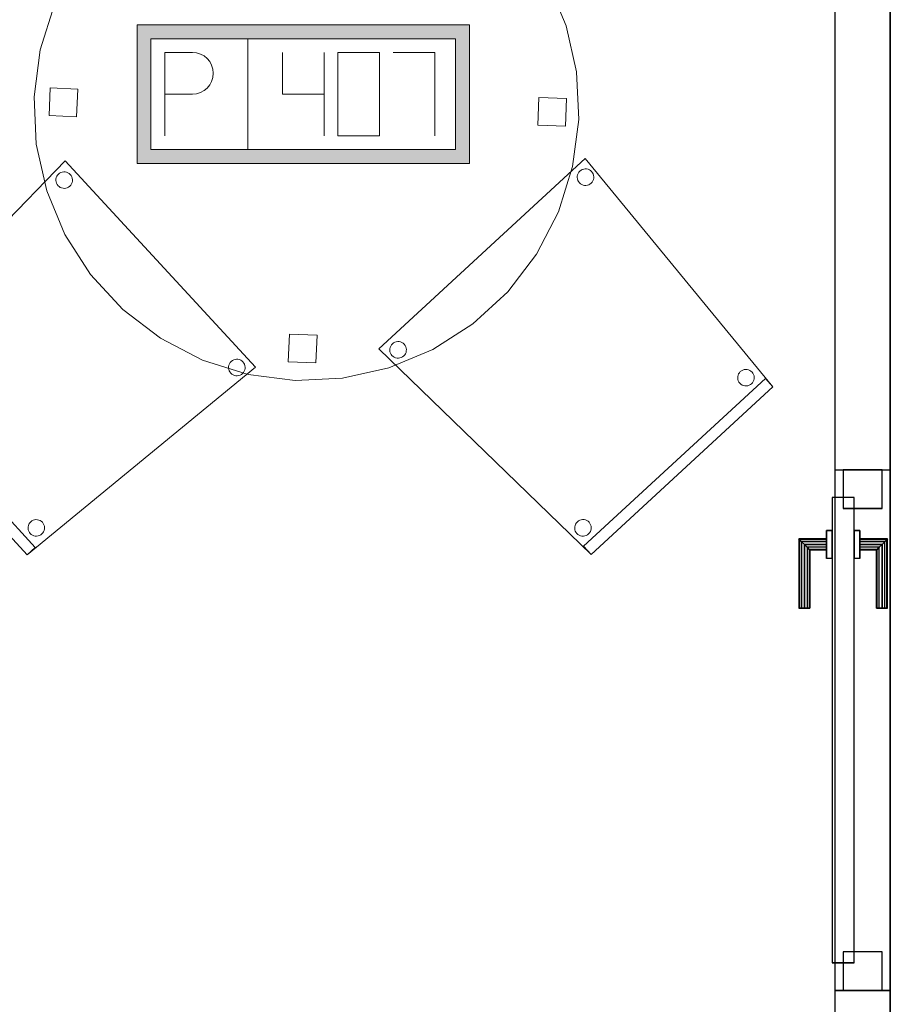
# Model space of a CAD drawing. Header units: metres. Extents: x 397.7 to 427.5, y 12.7 to 28.4.
# Tile 8 of 144: x 402.8 to 404.4, y 19.9 to 21.6. Entities that reach past the tile are written whole.
import ezdxf

# ---------------------------------------------------------------- set-up
doc = ezdxf.new("R2010")
doc.units = ezdxf.units.M
doc.layers.add('01_CARPINTERIA', color=5, linetype='Continuous', lineweight=25, true_color=0x0000ff)
for name, color, linetype, lineweight in [('02_MOBILIARIO', 7, 'Continuous', 18), ('A-DETL-____-MBND', 7, 'Continuous', 18), ('A-GENM-____-OTLN', 7, 'Continuous', 18), ('A-WALL-____-MCUT', 7, 'Continuous', 25), ('A-WALL-____-OTLN', 7, 'Continuous', 25)]:
    doc.layers.add(name, color=color, linetype=linetype, lineweight=lineweight)

# ---------------------------------------------------------------- blocks, each defined once
blk = doc.blocks.new('Family - Cadira confident_P3-156165-06_TEL_P3')
at = {"layer": 'A-DETL-____-MBND', "color": 253, "true_color": 0xaaaaaa}
for p, q in [((0, 0.3713), (0.3725, 0.7146)), ((0.3725, 0.7146), (0, 0.3713)), ((0.3725, 0.7146), (0.7113, 0.3026)), ((0.7113, 0.3026), (0.3725, 0.7146)), ((0.363, 0.692), (0.365, 0.6936)), ((0.365, 0.6936), (0.363, 0.692)), ((0.365, 0.6936), (0.3673, 0.6948)), ((0.3673, 0.6948), (0.365, 0.6936)), ((0.3673, 0.6948), (0.3698, 0.6956)), ((0.3698, 0.6956), (0.3673, 0.6948)), ((0.3698, 0.6956), (0.3724, 0.6959)), ((0.3724, 0.6959), (0.3698, 0.6956)), ((0.3724, 0.6959), (0.375, 0.6958)), ((0.375, 0.6958), (0.3724, 0.6959)), ((0.375, 0.6958), (0.3776, 0.6953)), ((0.3776, 0.6953), (0.375, 0.6958)), ((0.3776, 0.6953), (0.38, 0.6943)), ((0.38, 0.6943), (0.3776, 0.6953)), ((0.38, 0.6943), (0.3822, 0.6929)), ((0.3822, 0.6929), (0.38, 0.6943)), ((0.3582, 0.6803), (0.3583, 0.6829)), ((0.3583, 0.6829), (0.3582, 0.6803)), ((0.3585, 0.6778), (0.3582, 0.6803)), ((0.3582, 0.6803), (0.3585, 0.6778)), ((0.3583, 0.6829), (0.3588, 0.6855)), ((0.3588, 0.6855), (0.3583, 0.6829)), ((0.3593, 0.6753), (0.3585, 0.6778)), ((0.3585, 0.6778), (0.3593, 0.6753)), ((0.3588, 0.6855), (0.3598, 0.6879)), ((0.3598, 0.6879), (0.3588, 0.6855)), ((0.3598, 0.6879), (0.3612, 0.6901)), ((0.3612, 0.6901), (0.3598, 0.6879)), ((0.3612, 0.6901), (0.363, 0.692)), ((0.363, 0.692), (0.3612, 0.6901)), ((0.3822, 0.6929), (0.3841, 0.6911)), ((0.3841, 0.6911), (0.3822, 0.6929)), ((0.3841, 0.6911), (0.3857, 0.6891)), ((0.3857, 0.6891), (0.3841, 0.6911)), ((0.3857, 0.6891), (0.3869, 0.6868)), ((0.3869, 0.6868), (0.3857, 0.6891)), ((0.3873, 0.6766), (0.3864, 0.6742)), ((0.3864, 0.6742), (0.3873, 0.6766)), ((0.3869, 0.6868), (0.3877, 0.6843)), ((0.3877, 0.6843), (0.3869, 0.6868)), ((0.3879, 0.6791), (0.3873, 0.6766)), ((0.3873, 0.6766), (0.3879, 0.6791)), ((0.3877, 0.6843), (0.388, 0.6817)), ((0.388, 0.6817), (0.3877, 0.6843)), ((0.388, 0.6817), (0.3879, 0.6791)), ((0.3879, 0.6791), (0.388, 0.6817)), ((0.3605, 0.673), (0.3593, 0.6753)), ((0.3593, 0.6753), (0.3605, 0.673)), ((0.3621, 0.6709), (0.3605, 0.673)), ((0.3605, 0.673), (0.3621, 0.6709)), ((0.364, 0.6691), (0.3621, 0.6709)), ((0.3621, 0.6709), (0.364, 0.6691)), ((0.3662, 0.6678), (0.364, 0.6691)), ((0.364, 0.6691), (0.3662, 0.6678)), ((0.3686, 0.6668), (0.3662, 0.6678)), ((0.3662, 0.6678), (0.3686, 0.6668)), ((0.3712, 0.6662), (0.3686, 0.6668)), ((0.3686, 0.6668), (0.3712, 0.6662)), ((0.3738, 0.6661), (0.3712, 0.6662)), ((0.3712, 0.6662), (0.3738, 0.6661)), ((0.3764, 0.6664), (0.3738, 0.6661)), ((0.3738, 0.6661), (0.3764, 0.6664)), ((0.3788, 0.6672), (0.3764, 0.6664)), ((0.3764, 0.6664), (0.3788, 0.6672)), ((0.3811, 0.6684), (0.3788, 0.6672)), ((0.3788, 0.6672), (0.3811, 0.6684)), ((0.3832, 0.67), (0.3811, 0.6684)), ((0.3811, 0.6684), (0.3832, 0.67)), ((0.385, 0.672), (0.3832, 0.67)), ((0.3832, 0.67), (0.385, 0.672)), ((0.3864, 0.6742), (0.385, 0.672)), ((0.385, 0.672), (0.3864, 0.6742)), ((0.02, 0.3712), (0.0206, 0.3738)), ((0.0206, 0.3738), (0.02, 0.3712)), ((0.0206, 0.3738), (0.0216, 0.3762)), ((0.0216, 0.3762), (0.0206, 0.3738)), ((0.0216, 0.3762), (0.023, 0.3784)), ((0.023, 0.3784), (0.0216, 0.3762)), ((0.023, 0.3784), (0.0247, 0.3803)), ((0.0247, 0.3803), (0.023, 0.3784)), ((0.0247, 0.3803), (0.0268, 0.3819)), ((0.0268, 0.3819), (0.0247, 0.3803)), ((0.0268, 0.3819), (0.0291, 0.3831)), ((0.0291, 0.3831), (0.0268, 0.3819)), ((0.0291, 0.3831), (0.0316, 0.3839)), ((0.0316, 0.3839), (0.0291, 0.3831)), ((0.0316, 0.3839), (0.0341, 0.3842)), ((0.0341, 0.3842), (0.0316, 0.3839)), ((0.0341, 0.3842), (0.0367, 0.3841)), ((0.0367, 0.3841), (0.0341, 0.3842)), ((0.0367, 0.3841), (0.0393, 0.3836)), ((0.0393, 0.3836), (0.0367, 0.3841)), ((0.0393, 0.3836), (0.0417, 0.3826)), ((0.0417, 0.3826), (0.0393, 0.3836)), ((0.0417, 0.3826), (0.0439, 0.3812)), ((0.0439, 0.3812), (0.0417, 0.3826)), ((0.0439, 0.3812), (0.0458, 0.3794)), ((0.0458, 0.3794), (0.0439, 0.3812)), ((0.0458, 0.3794), (0.0474, 0.3773)), ((0.0474, 0.3773), (0.0458, 0.3794)), ((0.0474, 0.3773), (0.0486, 0.375)), ((0.0486, 0.375), (0.0474, 0.3773)), ((0.0486, 0.375), (0.0494, 0.3726)), ((0.0494, 0.3726), (0.0486, 0.375)), ((0.383, 0), (0, 0.3713)), ((0, 0.3713), (0.383, 0)), ((0.0199, 0.3686), (0.02, 0.3712)), ((0.02, 0.3712), (0.0199, 0.3686)), ((0.0202, 0.366), (0.0199, 0.3686)), ((0.0199, 0.3686), (0.0202, 0.366)), ((0.021, 0.3635), (0.0202, 0.366)), ((0.0202, 0.366), (0.021, 0.3635)), ((0.0222, 0.3612), (0.021, 0.3635)), ((0.021, 0.3635), (0.0222, 0.3612)), ((0.0238, 0.3592), (0.0222, 0.3612)), ((0.0222, 0.3612), (0.0238, 0.3592)), ((0.0258, 0.3574), (0.0238, 0.3592)), ((0.0238, 0.3592), (0.0258, 0.3574)), ((0.028, 0.356), (0.0258, 0.3574)), ((0.0258, 0.3574), (0.028, 0.356)), ((0.0304, 0.355), (0.028, 0.356)), ((0.028, 0.356), (0.0304, 0.355)), ((0.0406, 0.3555), (0.0381, 0.3547)), ((0.0381, 0.3547), (0.0406, 0.3555)), ((0.0429, 0.3567), (0.0406, 0.3555)), ((0.0406, 0.3555), (0.0429, 0.3567)), ((0.0449, 0.3583), (0.0429, 0.3567)), ((0.0429, 0.3567), (0.0449, 0.3583)), ((0.0467, 0.3602), (0.0449, 0.3583)), ((0.0449, 0.3583), (0.0467, 0.3602)), ((0.0481, 0.3624), (0.0467, 0.3602)), ((0.0467, 0.3602), (0.0481, 0.3624)), ((0.0491, 0.3648), (0.0481, 0.3624)), ((0.0481, 0.3624), (0.0491, 0.3648)), ((0.0496, 0.3674), (0.0491, 0.3648)), ((0.0491, 0.3648), (0.0496, 0.3674)), ((0.0494, 0.3726), (0.0497, 0.37)), ((0.0497, 0.37), (0.0494, 0.3726)), ((0.0497, 0.37), (0.0496, 0.3674)), ((0.0496, 0.3674), (0.0497, 0.37)), ((0.0329, 0.3545), (0.0304, 0.355)), ((0.0304, 0.355), (0.0329, 0.3545)), ((0.0355, 0.3544), (0.0329, 0.3545)), ((0.0329, 0.3545), (0.0355, 0.3544)), ((0.0381, 0.3547), (0.0355, 0.3544)), ((0.0355, 0.3544), (0.0381, 0.3547)), ((0.6477, 0.3184), (0.6478, 0.321)), ((0.6478, 0.321), (0.6477, 0.3184)), ((0.6478, 0.321), (0.6484, 0.3235)), ((0.6484, 0.3235), (0.6478, 0.321)), ((0.6484, 0.3235), (0.6494, 0.3259)), ((0.6494, 0.3259), (0.6484, 0.3235)), ((0.6494, 0.3259), (0.6508, 0.3281)), ((0.6508, 0.3281), (0.6494, 0.3259)), ((0.6508, 0.3281), (0.6525, 0.33)), ((0.6525, 0.33), (0.6508, 0.3281)), ((0.6525, 0.33), (0.6546, 0.3316)), ((0.6546, 0.3316), (0.6525, 0.33)), ((0.6546, 0.3316), (0.6569, 0.3328)), ((0.6569, 0.3328), (0.6546, 0.3316)), ((0.6569, 0.3328), (0.6594, 0.3336)), ((0.6594, 0.3336), (0.6569, 0.3328)), ((0.6594, 0.3336), (0.662, 0.334)), ((0.662, 0.334), (0.6594, 0.3336)), ((0.662, 0.334), (0.6646, 0.3339)), ((0.6646, 0.3339), (0.662, 0.334)), ((0.6646, 0.3339), (0.6671, 0.3333)), ((0.6671, 0.3333), (0.6646, 0.3339)), ((0.6671, 0.3333), (0.6695, 0.3323)), ((0.6695, 0.3323), (0.6671, 0.3333)), ((0.6695, 0.3323), (0.6717, 0.3309)), ((0.6717, 0.3309), (0.6695, 0.3323)), ((0.6717, 0.3309), (0.6736, 0.3292)), ((0.6736, 0.3292), (0.6717, 0.3309)), ((0.6736, 0.3292), (0.6752, 0.3271)), ((0.6752, 0.3271), (0.6736, 0.3292)), ((0.6752, 0.3271), (0.6764, 0.3248)), ((0.6764, 0.3248), (0.6752, 0.3271)), ((0.6764, 0.3248), (0.6772, 0.3223)), ((0.6772, 0.3223), (0.6764, 0.3248)), ((0.6772, 0.3223), (0.6776, 0.3197)), ((0.6776, 0.3197), (0.6772, 0.3223)), ((0.3694, 0.0147), (0.6978, 0.3173)), ((0.6978, 0.3173), (0.3694, 0.0147)), ((0.7113, 0.3026), (0.383, 0)), ((0.383, 0), (0.7113, 0.3026)), ((0.7113, 0.3026), (0.383, 0)), ((0.383, 0), (0.7113, 0.3026)), ((0.6481, 0.3158), (0.6477, 0.3184)), ((0.6477, 0.3184), (0.6481, 0.3158)), ((0.6489, 0.3133), (0.6481, 0.3158)), ((0.6481, 0.3158), (0.6489, 0.3133)), ((0.6501, 0.311), (0.6489, 0.3133)), ((0.6489, 0.3133), (0.6501, 0.311)), ((0.6517, 0.3089), (0.6501, 0.311)), ((0.6501, 0.311), (0.6517, 0.3089)), ((0.6536, 0.3072), (0.6517, 0.3089)), ((0.6517, 0.3089), (0.6536, 0.3072)), ((0.6558, 0.3058), (0.6536, 0.3072)), ((0.6536, 0.3072), (0.6558, 0.3058)), ((0.6582, 0.3048), (0.6558, 0.3058)), ((0.6558, 0.3058), (0.6582, 0.3048)), ((0.6607, 0.3042), (0.6582, 0.3048)), ((0.6582, 0.3048), (0.6607, 0.3042)), ((0.6633, 0.3041), (0.6607, 0.3042)), ((0.6607, 0.3042), (0.6633, 0.3041)), ((0.6659, 0.3045), (0.6633, 0.3041)), ((0.6633, 0.3041), (0.6659, 0.3045)), ((0.6684, 0.3053), (0.6659, 0.3045)), ((0.6659, 0.3045), (0.6684, 0.3053)), ((0.6707, 0.3065), (0.6684, 0.3053)), ((0.6684, 0.3053), (0.6707, 0.3065)), ((0.6728, 0.3081), (0.6707, 0.3065)), ((0.6707, 0.3065), (0.6728, 0.3081)), ((0.6745, 0.31), (0.6728, 0.3081)), ((0.6728, 0.3081), (0.6745, 0.31)), ((0.6759, 0.3122), (0.6745, 0.31)), ((0.6745, 0.31), (0.6759, 0.3122)), ((0.6769, 0.3146), (0.6759, 0.3122)), ((0.6759, 0.3122), (0.6769, 0.3146)), ((0.6775, 0.3171), (0.6769, 0.3146)), ((0.6769, 0.3146), (0.6775, 0.3171)), ((0.6776, 0.3197), (0.6775, 0.3171)), ((0.6775, 0.3171), (0.6776, 0.3197)), ((0.6978, 0.3173), (0.7113, 0.3026)), ((0.7113, 0.3026), (0.6978, 0.3173)), ((0.3542, 0.0524), (0.3552, 0.0549)), ((0.3552, 0.0549), (0.3542, 0.0524)), ((0.3552, 0.0549), (0.3566, 0.0571)), ((0.3566, 0.0571), (0.3552, 0.0549)), ((0.3566, 0.0571), (0.3584, 0.059)), ((0.3584, 0.059), (0.3566, 0.0571)), ((0.3584, 0.059), (0.3605, 0.0606)), ((0.3605, 0.0606), (0.3584, 0.059)), ((0.3605, 0.0606), (0.3628, 0.0618)), ((0.3628, 0.0618), (0.3605, 0.0606)), ((0.3628, 0.0618), (0.3652, 0.0626)), ((0.3652, 0.0626), (0.3628, 0.0618)), ((0.3652, 0.0626), (0.3678, 0.0629)), ((0.3678, 0.0629), (0.3652, 0.0626)), ((0.3678, 0.0629), (0.3704, 0.0628)), ((0.3704, 0.0628), (0.3678, 0.0629)), ((0.3704, 0.0628), (0.373, 0.0622)), ((0.373, 0.0622), (0.3704, 0.0628)), ((0.373, 0.0622), (0.3754, 0.0612)), ((0.3754, 0.0612), (0.373, 0.0622)), ((0.3754, 0.0612), (0.3776, 0.0599)), ((0.3776, 0.0599), (0.3754, 0.0612)), ((0.3776, 0.0599), (0.3795, 0.0581)), ((0.3795, 0.0581), (0.3776, 0.0599)), ((0.3795, 0.0581), (0.3811, 0.056)), ((0.3811, 0.056), (0.3795, 0.0581)), ((0.3811, 0.056), (0.3823, 0.0537)), ((0.3823, 0.0537), (0.3811, 0.056)), ((0.3823, 0.0537), (0.3831, 0.0512)), ((0.3831, 0.0512), (0.3823, 0.0537)), ((0.3536, 0.0473), (0.3537, 0.0499)), ((0.3537, 0.0499), (0.3536, 0.0473)), ((0.3539, 0.0447), (0.3536, 0.0473)), ((0.3536, 0.0473), (0.3539, 0.0447)), ((0.3537, 0.0499), (0.3542, 0.0524)), ((0.3542, 0.0524), (0.3537, 0.0499)), ((0.3547, 0.0422), (0.3539, 0.0447)), ((0.3539, 0.0447), (0.3547, 0.0422)), ((0.3559, 0.0399), (0.3547, 0.0422)), ((0.3547, 0.0422), (0.3559, 0.0399)), ((0.3575, 0.0379), (0.3559, 0.0399)), ((0.3559, 0.0399), (0.3575, 0.0379)), ((0.3594, 0.0361), (0.3575, 0.0379)), ((0.3575, 0.0379), (0.3594, 0.0361)), ((0.3616, 0.0347), (0.3594, 0.0361)), ((0.3594, 0.0361), (0.3616, 0.0347)), ((0.3786, 0.037), (0.3766, 0.0354)), ((0.3766, 0.0354), (0.3786, 0.037)), ((0.3804, 0.0389), (0.3786, 0.037)), ((0.3786, 0.037), (0.3804, 0.0389)), ((0.3818, 0.0411), (0.3804, 0.0389)), ((0.3804, 0.0389), (0.3818, 0.0411)), ((0.3828, 0.0435), (0.3818, 0.0411)), ((0.3818, 0.0411), (0.3828, 0.0435)), ((0.3833, 0.0461), (0.3828, 0.0435)), ((0.3828, 0.0435), (0.3833, 0.0461)), ((0.3831, 0.0512), (0.3834, 0.0487)), ((0.3834, 0.0487), (0.3831, 0.0512)), ((0.3834, 0.0487), (0.3833, 0.0461)), ((0.3833, 0.0461), (0.3834, 0.0487)), ((0.364, 0.0337), (0.3616, 0.0347)), ((0.3616, 0.0347), (0.364, 0.0337)), ((0.3666, 0.0332), (0.364, 0.0337)), ((0.364, 0.0337), (0.3666, 0.0332)), ((0.3692, 0.0331), (0.3666, 0.0332)), ((0.3666, 0.0332), (0.3692, 0.0331)), ((0.3718, 0.0334), (0.3692, 0.0331)), ((0.3692, 0.0331), (0.3718, 0.0334)), ((0.3743, 0.0342), (0.3718, 0.0334)), ((0.3718, 0.0334), (0.3743, 0.0342)), ((0.3766, 0.0354), (0.3743, 0.0342)), ((0.3743, 0.0342), (0.3766, 0.0354)), ((0.383, 0), (0.3694, 0.0147)), ((0.3694, 0.0147), (0.383, 0))]:
    blk.add_line(p, q, dxfattribs=at)
blk = doc.blocks.new('Family - Mampara P3-156372-06_TEL_P3')
at = {"layer": 'A-WALL-____-MCUT', "color": 253, "true_color": 0xaaaaaa}
for p, q in [((2.5885, 0.1), (0.8932, 0.1)), ((2.5885, 0), (2.5885, 0.1)), ((3.7285, 0.1), (3.5285, 0.1)), ((3.5285, 0.1), (3.5285, 0)), ((0.8932, 0), (2.5885, 0)), ((3.5285, 0), (3.7285, 0))]:
    blk.add_line(p, q, dxfattribs=at)
at = {"layer": 'A-WALL-____-OTLN', "color": 253, "true_color": 0xaaaaaa}
for p, q in [((0.8932, 0.1), (6.1554, 0.1)), ((2.5885, 0), (2.5885, 0.1)), ((3.5285, 0.1), (2.5885, 0.1)), ((3.5285, 0), (3.5285, 0.1)), ((0.8932, 0), (6.1554, 0)), ((2.5885, 0), (3.5285, 0))]:
    blk.add_line(p, q, dxfattribs=at)
at = {"layer": 'A-WALL-____-OTLN', "color": 253, "lineweight": 18, "true_color": 0xaaaaaa}
blk.add_line((0, 0), (6.1554, 0), dxfattribs=at)
blk = doc.blocks.new('Family - Vano porta P3-156374-06_TEL_P3')
at = {"layer": 'A-GENM-____-OTLN', "color": 253, "true_color": 0xaaaaaa}
for p, q in [((404.417, 20.8332), (404.317, 20.8332)), ((404.317, 20.8332), (404.317, 19.8932)), ((404.417, 20.8332), (404.317, 20.8332)), ((404.317, 19.8932), (404.317, 20.8332)), ((404.417, 19.8932), (404.417, 20.8332)), ((404.417, 20.8332), (404.417, 19.8932)), ((404.317, 19.8932), (404.417, 19.8932)), ((404.417, 19.8932), (404.317, 19.8932))]:
    blk.add_line(p, q, dxfattribs=at)
blk = doc.blocks.new('Family - LONDR55-XX_ZZ-ARQ-CAA-M3D-Londres55-156763-06_TEL_P3')
at = {"layer": '01_CARPINTERIA', "color": 161, "true_color": 0xaaaaff}
for p, q in [((0.69, 0.1487), (0.69, 0.15)), ((0.69, 0.15), (0.69, 0.1487)), ((0.815, 0.15), (0.69, 0.15)), ((0.69, 0.145), (0.69, 0.1487)), ((0.69, 0.1487), (0.69, 0.145)), ((0.8137, 0.1487), (0.69, 0.1487)), ((0.8137, 0.1487), (0.69, 0.1487)), ((0.69, 0.14), (0.69, 0.145)), ((0.69, 0.145), (0.69, 0.14)), ((0.81, 0.145), (0.69, 0.145)), ((0.81, 0.145), (0.69, 0.145)), ((0.81, 0.145), (0.805, 0.14)), ((0.805, 0.14), (0.81, 0.145)), ((0.8137, 0.1487), (0.81, 0.145)), ((0.81, 0.145), (0.8137, 0.1487)), ((0.81, 0.1), (0.81, 0.145)), ((0.81, 0.1), (0.81, 0.145)), ((0.815, 0.15), (0.8137, 0.1487)), ((0.8137, 0.1487), (0.815, 0.15)), ((0.8137, 0.1), (0.8137, 0.1487)), ((0.8137, 0.1), (0.8137, 0.1487)), ((0.815, 0.1), (0.815, 0.15)), ((0.69, 0.135), (0.69, 0.14)), ((0.69, 0.14), (0.69, 0.135)), ((0.69, 0.14), (0.805, 0.14)), ((0.805, 0.14), (0.69, 0.14)), ((0.69, 0.135), (0.69, 0.1313)), ((0.69, 0.1313), (0.69, 0.135)), ((0.8, 0.135), (0.69, 0.135)), ((0.8, 0.135), (0.69, 0.135)), ((0.69, 0.1313), (0.69, 0.13)), ((0.69, 0.13), (0.69, 0.1313)), ((0.7963, 0.1313), (0.69, 0.1313)), ((0.7963, 0.1313), (0.69, 0.1313)), ((0.795, 0.13), (0.69, 0.13)), ((0.795, 0.13), (0.7963, 0.1313)), ((0.7963, 0.1313), (0.795, 0.13)), ((0.795, 0.1), (0.795, 0.13)), ((0.7963, 0.1313), (0.8, 0.135)), ((0.8, 0.135), (0.7963, 0.1313)), ((0.7963, 0.1), (0.7963, 0.1313)), ((0.7963, 0.1), (0.7963, 0.1313)), ((0.8, 0.135), (0.805, 0.14)), ((0.805, 0.14), (0.8, 0.135)), ((0.8, 0.1), (0.8, 0.135)), ((0.8, 0.1), (0.8, 0.135)), ((0.805, 0.14), (0.805, 0.1)), ((0.805, 0.1), (0.805, 0.14)), ((0.89, 0.09), (0.05, 0.09)), ((0.05, 0.09), (0.05, 0.05)), ((0.89, 0.09), (0.05, 0.09)), ((0.05, 0.05), (0.05, 0.09)), ((0.83, 0.1), (0.78, 0.1)), ((0.78, 0.1), (0.83, 0.1)), ((0.78, 0.09), (0.78, 0.1)), ((0.78, 0.09), (0.78, 0.1)), ((0.83, 0.09), (0.78, 0.09)), ((0.78, 0.09), (0.83, 0.09)), ((0.7963, 0.1), (0.795, 0.1)), ((0.795, 0.1), (0.7963, 0.1)), ((0.8, 0.1), (0.7963, 0.1)), ((0.7963, 0.1), (0.8, 0.1)), ((0.805, 0.1), (0.8, 0.1)), ((0.8, 0.1), (0.805, 0.1)), ((0.81, 0.1), (0.805, 0.1)), ((0.805, 0.1), (0.81, 0.1)), ((0.81, 0.1), (0.8137, 0.1)), ((0.8137, 0.1), (0.81, 0.1)), ((0.8137, 0.1), (0.815, 0.1)), ((0.815, 0.1), (0.8137, 0.1)), ((0.83, 0.09), (0.83, 0.1)), ((0.83, 0.1), (0.83, 0.09)), ((0.89, 0.05), (0.89, 0.09)), ((0.89, 0.05), (0.89, 0.09)), ((0.07, 0.07), (0, 0.07)), ((0, 0.07), (0, 0)), ((0.07, 0.07), (0, 0.07)), ((0, 0), (0, 0.07)), ((0.07, 0), (0.07, 0.07)), ((0.07, 0), (0.07, 0.07)), ((0.94, 0.07), (0.87, 0.07)), ((0.87, 0.07), (0.87, 0)), ((0.94, 0.07), (0.87, 0.07)), ((0.87, 0), (0.87, 0.07)), ((0.94, 0), (0.94, 0.07)), ((0.94, 0), (0.94, 0.07)), ((0.05, 0.05), (0.89, 0.05)), ((0.05, 0.05), (0.89, 0.05)), ((0.78, 0.05), (0.83, 0.05)), ((0.83, 0.05), (0.78, 0.05)), ((0.78, 0.04), (0.78, 0.05)), ((0.78, 0.04), (0.78, 0.05)), ((0.78, 0.04), (0.83, 0.04)), ((0.83, 0.04), (0.78, 0.04)), ((0.7963, 0.04), (0.795, 0.04)), ((0.795, 0.04), (0.7963, 0.04)), ((0.795, 0.01), (0.795, 0.04)), ((0.8, 0.04), (0.7963, 0.04)), ((0.7963, 0.04), (0.8, 0.04)), ((0.7963, 0.0087), (0.7963, 0.04)), ((0.7963, 0.0087), (0.7963, 0.04)), ((0.8, 0.04), (0.805, 0.04)), ((0.805, 0.04), (0.8, 0.04)), ((0.8, 0.005), (0.8, 0.04)), ((0.8, 0.005), (0.8, 0.04)), ((0.805, 0.04), (0.81, 0.04)), ((0.81, 0.04), (0.805, 0.04)), ((0.805, 0.04), (0.805, 0)), ((0.805, 0), (0.805, 0.04)), ((0.81, 0.04), (0.8137, 0.04)), ((0.8137, 0.04), (0.81, 0.04)), ((0.81, -0.005), (0.81, 0.04)), ((0.81, -0.005), (0.81, 0.04)), ((0.8137, 0.04), (0.815, 0.04)), ((0.815, 0.04), (0.8137, 0.04)), ((0.8137, -0.0087), (0.8137, 0.04)), ((0.8137, -0.0087), (0.8137, 0.04)), ((0.815, -0.01), (0.815, 0.04)), ((0.83, 0.04), (0.83, 0.05)), ((0.83, 0.05), (0.83, 0.04)), ((0, 0), (0.07, 0)), ((0, 0), (0.07, 0)), ((0.69, 0.0087), (0.69, 0.01)), ((0.69, 0.01), (0.69, 0.0087)), ((0.69, 0.01), (0.795, 0.01)), ((0.69, 0.005), (0.69, 0.0087)), ((0.69, 0.0087), (0.69, 0.005)), ((0.69, 0.0087), (0.7963, 0.0087)), ((0.69, 0.0087), (0.7963, 0.0087)), ((0.69, 0), (0.69, 0.005)), ((0.69, 0.005), (0.69, 0)), ((0.69, 0.005), (0.8, 0.005)), ((0.69, 0.005), (0.8, 0.005)), ((0.69, -0.005), (0.69, 0)), ((0.69, 0), (0.69, -0.005)), ((0.805, 0), (0.69, 0)), ((0.69, 0), (0.805, 0)), ((0.7963, 0.0087), (0.795, 0.01)), ((0.795, 0.01), (0.7963, 0.0087)), ((0.8, 0.005), (0.7963, 0.0087)), ((0.7963, 0.0087), (0.8, 0.005)), ((0.805, 0), (0.8, 0.005)), ((0.8, 0.005), (0.805, 0)), ((0.81, -0.005), (0.805, 0)), ((0.87, 0), (0.94, 0)), ((0.87, 0), (0.94, 0)), ((0.69, -0.005), (0.69, -0.0087)), ((0.69, -0.0087), (0.69, -0.005)), ((0.69, -0.005), (0.81, -0.005)), ((0.69, -0.005), (0.81, -0.005)), ((0.69, -0.0087), (0.69, -0.01)), ((0.69, -0.01), (0.69, -0.0087)), ((0.69, -0.0087), (0.8137, -0.0087)), ((0.69, -0.0087), (0.8137, -0.0087)), ((0.69, -0.01), (0.815, -0.01)), ((0.805, 0), (0.81, -0.005)), ((0.81, -0.005), (0.8137, -0.0087)), ((0.8137, -0.0087), (0.81, -0.005)), ((0.8137, -0.0087), (0.815, -0.01)), ((0.815, -0.01), (0.8137, -0.0087))]:
    blk.add_line(p, q, dxfattribs=at)
blk = doc.blocks.new('Family - Porta P3-156764-06_TEL_P3')
blk.add_blockref('Family - LONDR55-XX_ZZ-ARQ-CAA-M3D-Londres55-156763-06_TEL_P3', (0, 0))
blk = doc.blocks.new('Family - Cadira confident_P3-156783-06_TEL_P3')
at = {"layer": 'A-DETL-____-MBND', "color": 253, "true_color": 0xaaaaaa}
for p, q in [((0, 0.3284), (0.3713, 0.7113)), ((0.3713, 0.7113), (0, 0.3284)), ((0.3713, 0.7113), (0.7146, 0.3389)), ((0.7146, 0.3389), (0.3713, 0.7113)), ((0.3544, 0.6758), (0.3545, 0.6784)), ((0.3545, 0.6784), (0.3544, 0.6758)), ((0.3547, 0.6733), (0.3544, 0.6758)), ((0.3544, 0.6758), (0.3547, 0.6733)), ((0.3545, 0.6784), (0.355, 0.681)), ((0.355, 0.681), (0.3545, 0.6784)), ((0.355, 0.681), (0.356, 0.6834)), ((0.356, 0.6834), (0.355, 0.681)), ((0.356, 0.6834), (0.3574, 0.6856)), ((0.3574, 0.6856), (0.356, 0.6834)), ((0.3574, 0.6856), (0.3592, 0.6875)), ((0.3592, 0.6875), (0.3574, 0.6856)), ((0.3592, 0.6875), (0.3612, 0.6891)), ((0.3612, 0.6891), (0.3592, 0.6875)), ((0.3612, 0.6891), (0.3635, 0.6903)), ((0.3635, 0.6903), (0.3612, 0.6891)), ((0.3635, 0.6903), (0.366, 0.6911)), ((0.366, 0.6911), (0.3635, 0.6903)), ((0.366, 0.6911), (0.3686, 0.6914)), ((0.3686, 0.6914), (0.366, 0.6911)), ((0.3686, 0.6914), (0.3712, 0.6913)), ((0.3712, 0.6913), (0.3686, 0.6914)), ((0.3712, 0.6913), (0.3738, 0.6908)), ((0.3738, 0.6908), (0.3712, 0.6913)), ((0.3738, 0.6908), (0.3762, 0.6898)), ((0.3762, 0.6898), (0.3738, 0.6908)), ((0.3762, 0.6898), (0.3784, 0.6884)), ((0.3784, 0.6884), (0.3762, 0.6898)), ((0.3784, 0.6884), (0.3803, 0.6866)), ((0.3803, 0.6866), (0.3784, 0.6884)), ((0.3803, 0.6866), (0.3819, 0.6846)), ((0.3819, 0.6846), (0.3803, 0.6866)), ((0.3819, 0.6846), (0.3831, 0.6823)), ((0.3831, 0.6823), (0.3819, 0.6846)), ((0.3831, 0.6823), (0.3839, 0.6798)), ((0.3839, 0.6798), (0.3831, 0.6823)), ((0.3839, 0.6798), (0.3842, 0.6772)), ((0.3842, 0.6772), (0.3839, 0.6798)), ((0.3842, 0.6772), (0.3841, 0.6746)), ((0.3841, 0.6746), (0.3842, 0.6772)), ((0.3555, 0.6708), (0.3547, 0.6733)), ((0.3547, 0.6733), (0.3555, 0.6708)), ((0.3567, 0.6685), (0.3555, 0.6708)), ((0.3555, 0.6708), (0.3567, 0.6685)), ((0.3583, 0.6664), (0.3567, 0.6685)), ((0.3567, 0.6685), (0.3583, 0.6664)), ((0.3602, 0.6647), (0.3583, 0.6664)), ((0.3583, 0.6664), (0.3602, 0.6647)), ((0.3624, 0.6633), (0.3602, 0.6647)), ((0.3602, 0.6647), (0.3624, 0.6633)), ((0.3648, 0.6623), (0.3624, 0.6633)), ((0.3624, 0.6633), (0.3648, 0.6623)), ((0.3674, 0.6617), (0.3648, 0.6623)), ((0.3648, 0.6623), (0.3674, 0.6617)), ((0.37, 0.6616), (0.3674, 0.6617)), ((0.3674, 0.6617), (0.37, 0.6616)), ((0.3726, 0.6619), (0.37, 0.6616)), ((0.37, 0.6616), (0.3726, 0.6619)), ((0.375, 0.6627), (0.3726, 0.6619)), ((0.3726, 0.6619), (0.375, 0.6627)), ((0.3773, 0.6639), (0.375, 0.6627)), ((0.375, 0.6627), (0.3773, 0.6639)), ((0.3794, 0.6655), (0.3773, 0.6639)), ((0.3773, 0.6639), (0.3794, 0.6655)), ((0.3812, 0.6675), (0.3794, 0.6655)), ((0.3794, 0.6655), (0.3812, 0.6675)), ((0.3826, 0.6697), (0.3812, 0.6675)), ((0.3812, 0.6675), (0.3826, 0.6697)), ((0.3836, 0.6721), (0.3826, 0.6697)), ((0.3826, 0.6697), (0.3836, 0.6721)), ((0.3841, 0.6746), (0.3836, 0.6721)), ((0.3836, 0.6721), (0.3841, 0.6746)), ((0.0399, 0.3554), (0.0422, 0.3566)), ((0.0422, 0.3566), (0.0399, 0.3554)), ((0.0422, 0.3566), (0.0447, 0.3574)), ((0.0447, 0.3574), (0.0422, 0.3566)), ((0.0447, 0.3574), (0.0473, 0.3578)), ((0.0473, 0.3578), (0.0447, 0.3574)), ((0.0473, 0.3578), (0.0499, 0.3577)), ((0.0499, 0.3577), (0.0473, 0.3578)), ((0.0499, 0.3577), (0.0524, 0.3571)), ((0.0524, 0.3571), (0.0499, 0.3577)), ((0.0524, 0.3571), (0.0549, 0.3561)), ((0.0549, 0.3561), (0.0524, 0.3571)), ((0.0549, 0.3561), (0.0571, 0.3547)), ((0.0571, 0.3547), (0.0549, 0.3561)), ((0, 0.3284), (0.0147, 0.3419)), ((0.0147, 0.3419), (0, 0.3284)), ((0.0147, 0.3419), (0.3173, 0.0136)), ((0.3173, 0.0136), (0.0147, 0.3419)), ((0.0331, 0.3422), (0.0332, 0.3448)), ((0.0332, 0.3448), (0.0331, 0.3422)), ((0.0334, 0.3396), (0.0331, 0.3422)), ((0.0331, 0.3422), (0.0334, 0.3396)), ((0.0332, 0.3448), (0.0337, 0.3473)), ((0.0337, 0.3473), (0.0332, 0.3448)), ((0.0342, 0.3371), (0.0334, 0.3396)), ((0.0334, 0.3396), (0.0342, 0.3371)), ((0.0337, 0.3473), (0.0347, 0.3497)), ((0.0347, 0.3497), (0.0337, 0.3473)), ((0.0347, 0.3497), (0.0361, 0.3519)), ((0.0361, 0.3519), (0.0347, 0.3497)), ((0.0361, 0.3519), (0.0379, 0.3538)), ((0.0379, 0.3538), (0.0361, 0.3519)), ((0.0379, 0.3538), (0.0399, 0.3554)), ((0.0399, 0.3554), (0.0379, 0.3538)), ((0.0571, 0.3547), (0.059, 0.353)), ((0.059, 0.353), (0.0571, 0.3547)), ((0.059, 0.353), (0.0606, 0.3509)), ((0.0606, 0.3509), (0.059, 0.353)), ((0.0606, 0.3509), (0.0618, 0.3486)), ((0.0618, 0.3486), (0.0606, 0.3509)), ((0.0622, 0.3384), (0.0612, 0.336)), ((0.0612, 0.336), (0.0622, 0.3384)), ((0.0618, 0.3486), (0.0626, 0.3461)), ((0.0626, 0.3461), (0.0618, 0.3486)), ((0.0628, 0.3409), (0.0622, 0.3384)), ((0.0622, 0.3384), (0.0628, 0.3409)), ((0.0626, 0.3461), (0.0629, 0.3435)), ((0.0629, 0.3435), (0.0626, 0.3461)), ((0.0629, 0.3435), (0.0628, 0.3409)), ((0.0628, 0.3409), (0.0629, 0.3435)), ((0.7146, 0.3389), (0.3026, 0)), ((0.3026, 0), (0.7146, 0.3389)), ((0.6661, 0.3376), (0.6662, 0.3402)), ((0.6662, 0.3402), (0.6661, 0.3376)), ((0.6662, 0.3402), (0.6668, 0.3427)), ((0.6668, 0.3427), (0.6662, 0.3402)), ((0.6668, 0.3427), (0.6678, 0.3451)), ((0.6678, 0.3451), (0.6668, 0.3427)), ((0.6678, 0.3451), (0.6691, 0.3473)), ((0.6691, 0.3473), (0.6678, 0.3451)), ((0.6691, 0.3473), (0.6709, 0.3492)), ((0.6709, 0.3492), (0.6691, 0.3473)), ((0.6709, 0.3492), (0.673, 0.3508)), ((0.673, 0.3508), (0.6709, 0.3492)), ((0.673, 0.3508), (0.6753, 0.352)), ((0.6753, 0.352), (0.673, 0.3508)), ((0.6753, 0.352), (0.6778, 0.3528)), ((0.6778, 0.3528), (0.6753, 0.352)), ((0.6778, 0.3528), (0.6803, 0.3532)), ((0.6803, 0.3532), (0.6778, 0.3528)), ((0.6803, 0.3532), (0.6829, 0.3531)), ((0.6829, 0.3531), (0.6803, 0.3532)), ((0.6829, 0.3531), (0.6855, 0.3525)), ((0.6855, 0.3525), (0.6829, 0.3531)), ((0.6855, 0.3525), (0.6879, 0.3515)), ((0.6879, 0.3515), (0.6855, 0.3525)), ((0.6879, 0.3515), (0.6901, 0.3501)), ((0.6901, 0.3501), (0.6879, 0.3515)), ((0.6901, 0.3501), (0.692, 0.3484)), ((0.692, 0.3484), (0.6901, 0.3501)), ((0.692, 0.3484), (0.6936, 0.3463)), ((0.6936, 0.3463), (0.692, 0.3484)), ((0.6936, 0.3463), (0.6948, 0.344)), ((0.6948, 0.344), (0.6936, 0.3463)), ((0.6948, 0.344), (0.6956, 0.3415)), ((0.6956, 0.3415), (0.6948, 0.344)), ((0.6956, 0.3415), (0.6959, 0.3389)), ((0.6959, 0.3389), (0.6956, 0.3415)), ((0.6959, 0.3389), (0.6958, 0.3363)), ((0.6958, 0.3363), (0.6959, 0.3389)), ((0.3026, 0), (0, 0.3284)), ((0, 0.3284), (0.3026, 0)), ((0.3026, 0), (0, 0.3284)), ((0, 0.3284), (0.3026, 0)), ((0.0354, 0.3348), (0.0342, 0.3371)), ((0.0342, 0.3371), (0.0354, 0.3348)), ((0.037, 0.3327), (0.0354, 0.3348)), ((0.0354, 0.3348), (0.037, 0.3327)), ((0.0389, 0.331), (0.037, 0.3327)), ((0.037, 0.3327), (0.0389, 0.331)), ((0.0411, 0.3296), (0.0389, 0.331)), ((0.0389, 0.331), (0.0411, 0.3296)), ((0.0435, 0.3286), (0.0411, 0.3296)), ((0.0411, 0.3296), (0.0435, 0.3286)), ((0.0461, 0.328), (0.0435, 0.3286)), ((0.0435, 0.3286), (0.0461, 0.328)), ((0.0487, 0.3279), (0.0461, 0.328)), ((0.0461, 0.328), (0.0487, 0.3279)), ((0.0512, 0.3283), (0.0487, 0.3279)), ((0.0487, 0.3279), (0.0512, 0.3283)), ((0.0537, 0.3291), (0.0512, 0.3283)), ((0.0512, 0.3283), (0.0537, 0.3291)), ((0.056, 0.3303), (0.0537, 0.3291)), ((0.0537, 0.3291), (0.056, 0.3303)), ((0.0581, 0.3318), (0.056, 0.3303)), ((0.056, 0.3303), (0.0581, 0.3318)), ((0.0599, 0.3338), (0.0581, 0.3318)), ((0.0581, 0.3318), (0.0599, 0.3338)), ((0.0612, 0.336), (0.0599, 0.3338)), ((0.0599, 0.3338), (0.0612, 0.336)), ((0.6664, 0.335), (0.6661, 0.3376)), ((0.6661, 0.3376), (0.6664, 0.335)), ((0.6672, 0.3325), (0.6664, 0.335)), ((0.6664, 0.335), (0.6672, 0.3325)), ((0.6684, 0.3302), (0.6672, 0.3325)), ((0.6672, 0.3325), (0.6684, 0.3302)), ((0.67, 0.3281), (0.6684, 0.3302)), ((0.6684, 0.3302), (0.67, 0.3281)), ((0.672, 0.3264), (0.67, 0.3281)), ((0.67, 0.3281), (0.672, 0.3264)), ((0.6742, 0.325), (0.672, 0.3264)), ((0.672, 0.3264), (0.6742, 0.325)), ((0.6766, 0.324), (0.6742, 0.325)), ((0.6742, 0.325), (0.6766, 0.324)), ((0.6791, 0.3234), (0.6766, 0.324)), ((0.6766, 0.324), (0.6791, 0.3234)), ((0.6817, 0.3233), (0.6791, 0.3234)), ((0.6791, 0.3234), (0.6817, 0.3233)), ((0.6843, 0.3237), (0.6817, 0.3233)), ((0.6817, 0.3233), (0.6843, 0.3237)), ((0.6868, 0.3245), (0.6843, 0.3237)), ((0.6843, 0.3237), (0.6868, 0.3245)), ((0.6891, 0.3257), (0.6868, 0.3245)), ((0.6868, 0.3245), (0.6891, 0.3257)), ((0.6911, 0.3273), (0.6891, 0.3257)), ((0.6891, 0.3257), (0.6911, 0.3273)), ((0.6929, 0.3292), (0.6911, 0.3273)), ((0.6911, 0.3273), (0.6929, 0.3292)), ((0.6943, 0.3314), (0.6929, 0.3292)), ((0.6929, 0.3292), (0.6943, 0.3314)), ((0.6953, 0.3338), (0.6943, 0.3314)), ((0.6943, 0.3314), (0.6953, 0.3338)), ((0.6958, 0.3363), (0.6953, 0.3338)), ((0.6953, 0.3338), (0.6958, 0.3363)), ((0.3048, 0.0532), (0.3058, 0.0556)), ((0.3058, 0.0556), (0.3048, 0.0532)), ((0.3058, 0.0556), (0.3072, 0.0578)), ((0.3072, 0.0578), (0.3058, 0.0556)), ((0.3072, 0.0578), (0.3089, 0.0597)), ((0.3089, 0.0597), (0.3072, 0.0578)), ((0.3089, 0.0597), (0.311, 0.0613)), ((0.311, 0.0613), (0.3089, 0.0597)), ((0.311, 0.0613), (0.3133, 0.0625)), ((0.3133, 0.0625), (0.311, 0.0613)), ((0.3133, 0.0625), (0.3158, 0.0633)), ((0.3158, 0.0633), (0.3133, 0.0625)), ((0.3158, 0.0633), (0.3184, 0.0636)), ((0.3184, 0.0636), (0.3158, 0.0633)), ((0.3184, 0.0636), (0.321, 0.0635)), ((0.321, 0.0635), (0.3184, 0.0636)), ((0.321, 0.0635), (0.3235, 0.0629)), ((0.3235, 0.0629), (0.321, 0.0635)), ((0.3235, 0.0629), (0.3259, 0.062)), ((0.3259, 0.062), (0.3235, 0.0629)), ((0.3259, 0.062), (0.3281, 0.0606)), ((0.3281, 0.0606), (0.3259, 0.062)), ((0.3281, 0.0606), (0.33, 0.0588)), ((0.33, 0.0588), (0.3281, 0.0606)), ((0.33, 0.0588), (0.3316, 0.0567)), ((0.3316, 0.0567), (0.33, 0.0588)), ((0.3316, 0.0567), (0.3328, 0.0544)), ((0.3328, 0.0544), (0.3316, 0.0567)), ((0.3328, 0.0544), (0.3336, 0.052)), ((0.3336, 0.052), (0.3328, 0.0544)), ((0.3041, 0.048), (0.3042, 0.0506)), ((0.3042, 0.0506), (0.3041, 0.048)), ((0.3045, 0.0454), (0.3041, 0.048)), ((0.3041, 0.048), (0.3045, 0.0454)), ((0.3042, 0.0506), (0.3048, 0.0532)), ((0.3048, 0.0532), (0.3042, 0.0506)), ((0.3053, 0.0429), (0.3045, 0.0454)), ((0.3045, 0.0454), (0.3053, 0.0429)), ((0.3065, 0.0406), (0.3053, 0.0429)), ((0.3053, 0.0429), (0.3065, 0.0406)), ((0.3081, 0.0386), (0.3065, 0.0406)), ((0.3065, 0.0406), (0.3081, 0.0386)), ((0.31, 0.0368), (0.3081, 0.0386)), ((0.3081, 0.0386), (0.31, 0.0368)), ((0.3122, 0.0354), (0.31, 0.0368)), ((0.31, 0.0368), (0.3122, 0.0354)), ((0.3271, 0.0361), (0.3248, 0.0349)), ((0.3248, 0.0349), (0.3271, 0.0361)), ((0.3292, 0.0377), (0.3271, 0.0361)), ((0.3271, 0.0361), (0.3292, 0.0377)), ((0.3309, 0.0396), (0.3292, 0.0377)), ((0.3292, 0.0377), (0.3309, 0.0396)), ((0.3323, 0.0418), (0.3309, 0.0396)), ((0.3309, 0.0396), (0.3323, 0.0418)), ((0.3333, 0.0442), (0.3323, 0.0418)), ((0.3323, 0.0418), (0.3333, 0.0442)), ((0.3339, 0.0468), (0.3333, 0.0442)), ((0.3333, 0.0442), (0.3339, 0.0468)), ((0.3336, 0.052), (0.334, 0.0494)), ((0.334, 0.0494), (0.3336, 0.052)), ((0.334, 0.0494), (0.3339, 0.0468)), ((0.3339, 0.0468), (0.334, 0.0494)), ((0.3146, 0.0344), (0.3122, 0.0354)), ((0.3122, 0.0354), (0.3146, 0.0344)), ((0.3171, 0.0339), (0.3146, 0.0344)), ((0.3146, 0.0344), (0.3171, 0.0339)), ((0.3197, 0.0338), (0.3171, 0.0339)), ((0.3171, 0.0339), (0.3197, 0.0338)), ((0.3223, 0.0341), (0.3197, 0.0338)), ((0.3197, 0.0338), (0.3223, 0.0341)), ((0.3248, 0.0349), (0.3223, 0.0341)), ((0.3223, 0.0341), (0.3248, 0.0349)), ((0.3173, 0.0136), (0.3026, 0)), ((0.3026, 0), (0.3173, 0.0136))]:
    blk.add_line(p, q, dxfattribs=at)
blk = doc.blocks.new('Family - Taula D100_P3-156821-06_TEL_P3')
at = {"layer": 'A-DETL-____-MBND', "color": 253, "true_color": 0xaaaaaa}
for p, q in [((0.3425, 0.9602), (0.4262, 0.979)), ((0.4262, 0.979), (0.3425, 0.9602)), ((0.4262, 0.979), (0.5118, 0.9829)), ((0.5118, 0.9829), (0.4262, 0.979)), ((0.5118, 0.9829), (0.5968, 0.9719)), ((0.5968, 0.9719), (0.5118, 0.9829)), ((0.2634, 0.9273), (0.3425, 0.9602)), ((0.3425, 0.9602), (0.2634, 0.9273)), ((0.5968, 0.9719), (0.6787, 0.9463)), ((0.6787, 0.9463), (0.5968, 0.9719)), ((0.4869, 0.9057), (0.489, 0.9557)), ((0.489, 0.9557), (0.4869, 0.9057)), ((0.489, 0.9557), (0.5389, 0.9536)), ((0.5389, 0.9536), (0.489, 0.9557)), ((0.5389, 0.9536), (0.5369, 0.9037)), ((0.5369, 0.9037), (0.5389, 0.9536)), ((0.6787, 0.9463), (0.7548, 0.9069)), ((0.7548, 0.9069), (0.6787, 0.9463)), ((0.1912, 0.881), (0.2634, 0.9273)), ((0.2634, 0.9273), (0.1912, 0.881)), ((0.7548, 0.9069), (0.823, 0.8549)), ((0.823, 0.8549), (0.7548, 0.9069)), ((0.5369, 0.9037), (0.4869, 0.9057)), ((0.4869, 0.9057), (0.5369, 0.9037)), ((0.1281, 0.823), (0.1912, 0.881)), ((0.1912, 0.881), (0.1281, 0.823)), ((0.823, 0.8549), (0.881, 0.7918)), ((0.881, 0.7918), (0.823, 0.8549)), ((0.076, 0.7548), (0.1281, 0.823)), ((0.1281, 0.823), (0.076, 0.7548)), ((0.881, 0.7918), (0.9273, 0.7196)), ((0.9273, 0.7196), (0.881, 0.7918)), ((0.0366, 0.6787), (0.076, 0.7548)), ((0.076, 0.7548), (0.0366, 0.6787)), ((0.9273, 0.7196), (0.9602, 0.6404)), ((0.9602, 0.6404), (0.9273, 0.7196)), ((0.011, 0.5968), (0.0366, 0.6787)), ((0.0366, 0.6787), (0.011, 0.5968)), ((0.9602, 0.6404), (0.979, 0.5568)), ((0.979, 0.5568), (0.9602, 0.6404)), ((0, 0.5118), (0.011, 0.5968)), ((0.011, 0.5968), (0, 0.5118)), ((0.979, 0.5568), (0.9829, 0.4711)), ((0.9829, 0.4711), (0.979, 0.5568)), ((0.0269, 0.4781), (0.0289, 0.5281)), ((0.0289, 0.5281), (0.0269, 0.4781)), ((0.0289, 0.5281), (0.0789, 0.526)), ((0.0789, 0.526), (0.0289, 0.5281)), ((0.0789, 0.526), (0.0768, 0.476)), ((0.0768, 0.476), (0.0789, 0.526)), ((0.0039, 0.4262), (0, 0.5118)), ((0, 0.5118), (0.0039, 0.4262)), ((0.9089, 0.4608), (0.9109, 0.5108)), ((0.9109, 0.5108), (0.9089, 0.4608)), ((0.9109, 0.5108), (0.9609, 0.5087)), ((0.9609, 0.5087), (0.9109, 0.5108)), ((0.9609, 0.5087), (0.9588, 0.4587)), ((0.9588, 0.4587), (0.9609, 0.5087)), ((0.0768, 0.476), (0.0269, 0.4781)), ((0.0269, 0.4781), (0.0768, 0.476)), ((0.9829, 0.4711), (0.9719, 0.3861)), ((0.9719, 0.3861), (0.9829, 0.4711)), ((0.9588, 0.4587), (0.9089, 0.4608)), ((0.9089, 0.4608), (0.9588, 0.4587)), ((0.0227, 0.3425), (0.0039, 0.4262)), ((0.0039, 0.4262), (0.0227, 0.3425)), ((0.9719, 0.3861), (0.9463, 0.3042)), ((0.9463, 0.3042), (0.9719, 0.3861)), ((0.0557, 0.2634), (0.0227, 0.3425)), ((0.0227, 0.3425), (0.0557, 0.2634)), ((0.9463, 0.3042), (0.9069, 0.2281)), ((0.9069, 0.2281), (0.9463, 0.3042)), ((0.1019, 0.1912), (0.0557, 0.2634)), ((0.0557, 0.2634), (0.1019, 0.1912)), ((0.9069, 0.2281), (0.8549, 0.16)), ((0.8549, 0.16), (0.9069, 0.2281)), ((0.16, 0.1281), (0.1019, 0.1912)), ((0.1019, 0.1912), (0.16, 0.1281)), ((0.8549, 0.16), (0.7918, 0.1019)), ((0.7918, 0.1019), (0.8549, 0.16)), ((0.2281, 0.076), (0.16, 0.1281)), ((0.16, 0.1281), (0.2281, 0.076)), ((0.7918, 0.1019), (0.7196, 0.0557)), ((0.7196, 0.0557), (0.7918, 0.1019)), ((0.3042, 0.0366), (0.2281, 0.076)), ((0.2281, 0.076), (0.3042, 0.0366)), ((0.4586, 0.0338), (0.4607, 0.0837)), ((0.4607, 0.0837), (0.4586, 0.0338)), ((0.4607, 0.0837), (0.5107, 0.0817)), ((0.5107, 0.0817), (0.4607, 0.0837)), ((0.5107, 0.0817), (0.5086, 0.0317)), ((0.5086, 0.0317), (0.5107, 0.0817)), ((0.7196, 0.0557), (0.6404, 0.0227)), ((0.6404, 0.0227), (0.7196, 0.0557)), ((0.3861, 0.011), (0.3042, 0.0366)), ((0.3042, 0.0366), (0.3861, 0.011)), ((0.5086, 0.0317), (0.4586, 0.0338)), ((0.4586, 0.0338), (0.5086, 0.0317)), ((0.6404, 0.0227), (0.5568, 0.0039)), ((0.5568, 0.0039), (0.6404, 0.0227)), ((0.4711, 0), (0.3861, 0.011)), ((0.3861, 0.011), (0.4711, 0)), ((0.5568, 0.0039), (0.4711, 0)), ((0.4711, 0), (0.5568, 0.0039))]:
    blk.add_line(p, q, dxfattribs=at)
blk = doc.blocks.new('LONDR55-XX_ZZ-ARQ-CAA-M3D-Londres55_ifc-1-06_TEL_P3')
at = {"layer": '01_CARPINTERIA', "color": 253, "lineweight": 18, "true_color": 0xaaaaaa, "rotation": 90}
blk.add_blockref('Family - Porta P3-156764-06_TEL_P3', (404.402, 19.8932), dxfattribs=at)
at = {"layer": '02_MOBILIARIO', "color": 253, "lineweight": 18, "true_color": 0xaaaaaa}
for name, p in [('Family - Taula D100_P3-156821-06_TEL_P3', (402.8717, 20.9944)), ('Family - Cadira confident_P3-156783-06_TEL_P3', (402.5566, 20.6795)), ('Family - Cadira confident_P3-156165-06_TEL_P3', (403.4938, 20.6803))]:
    blk.add_blockref(name, p, dxfattribs=at)
at = {"layer": 'A-GENM-____-OTLN', "color": 253, "lineweight": 18, "true_color": 0xaaaaaa}
blk.add_blockref('Family - Vano porta P3-156374-06_TEL_P3', (0, 0), dxfattribs=at)
at = {"layer": 'A-WALL-____-OTLN', "color": 253, "lineweight": 18, "true_color": 0xaaaaaa, "rotation": 270}
blk.add_blockref('Family - Mampara P3-156372-06_TEL_P3', (404.317, 23.4217), dxfattribs=at)
blk = doc.blocks.new('ZYR_05_02_05 PT 4COL Terra - 07 PT Terra _4SC-2SAI-2VD_-903829-06_TEL_P3')
at = {"layer": 'A-DETL-____-MBND', "true_color": 0x3c0aff}
h = blk.add_hatch(color=180, dxfattribs=at)
h.paths.add_polyline_path([(0.1947, -0.125), (0.1947, 0.125), (-0.4053, 0.125), (-0.4053, -0.125)])
h.paths.add_polyline_path([(0.1697, -0.1), (-0.3803, -0.1), (-0.3803, 0.1), (0.1697, 0.1)])
at = {"layer": 'A-DETL-____-MBND', "color": 180, "true_color": 0x3c0aff}
for p, q in [((0.1947, 0.125), (-0.4053, 0.125)), ((-0.4053, 0.125), (-0.4053, -0.125)), ((-0.4053, 0.125), (0.1947, 0.125)), ((-0.4053, 0.125), (-0.4053, -0.125)), ((0.1947, -0.125), (0.1947, 0.125)), ((0.1947, 0.125), (0.1947, -0.125)), ((-0.3803, -0.1), (-0.3803, 0.1)), ((-0.3803, 0.1), (0.1697, 0.1)), ((-0.3803, 0.1), (0.1697, 0.1)), ((-0.3803, -0.1), (-0.3803, 0.1)), ((-0.2053, 0.1), (-0.2053, -0.1)), ((0.1697, 0.1), (0.1697, -0.1)), ((0.1697, 0.1), (0.1697, -0.1)), ((-0.3553, 0.075), (-0.3053, 0.0754)), ((-0.3553, 0.075), (-0.3553, -0.075)), ((-0.1428, 0.075), (-0.1428, 0)), ((-0.0678, 0.075), (-0.0678, -0.075)), ((0.0322, 0.075), (-0.0428, 0.075)), ((-0.0428, 0.075), (-0.0428, -0.075)), ((0.0322, -0.075), (0.0322, 0.075)), ((0.0572, 0.075), (0.1322, 0.075)), ((0.1322, 0.075), (0.1322, -0.075)), ((-0.3553, 0), (-0.3053, 0)), ((-0.1428, 0), (-0.0678, 0)), ((-0.0428, -0.075), (0.0322, -0.075)), ((0.1697, -0.1), (-0.3803, -0.1)), ((0.1697, -0.1), (-0.3803, -0.1)), ((-0.4053, -0.125), (0.1947, -0.125)), ((0.1947, -0.125), (-0.4053, -0.125))]:
    blk.add_line(p, q, dxfattribs=at)
blk.add_arc((-0.3053, 0.0377), 0.0377, 270, 90, dxfattribs=at)

msp = doc.modelspace()

# ---------------------------------------------------------------- block references
at = {"lineweight": 5}
msp.add_blockref('LONDR55-XX_ZZ-ARQ-CAA-M3D-Londres55_ifc-1-06_TEL_P3', (0, 0), dxfattribs=at)
at = {"layer": 'A-DETL-____-MBND', "color": 180, "true_color": 0x3c0aff}
msp.add_blockref('ZYR_05_02_05 PT 4COL Terra - 07 PT Terra _4SC-2SAI-2VD_-903829-06_TEL_P3', (403.4627, 21.5111), dxfattribs=at)

doc.saveas('drawing.dxf')
